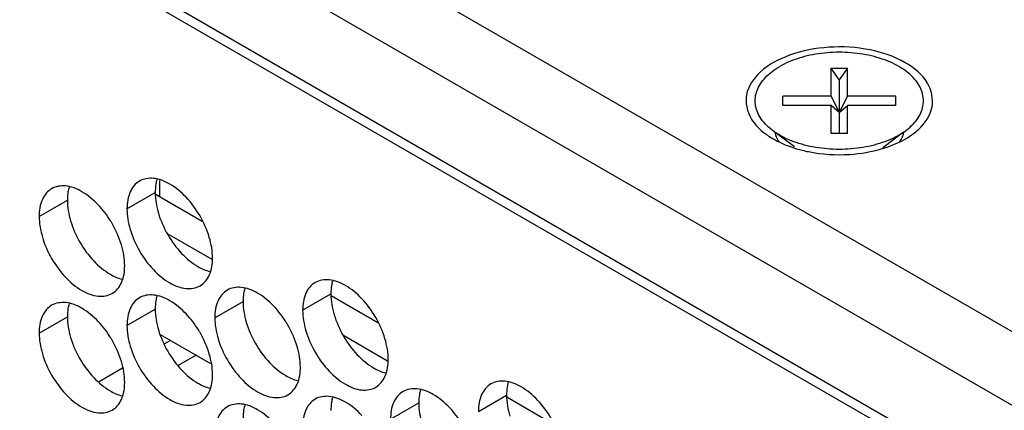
# Model space of a CAD drawing. Header units: inches. Extents: x 0 to 34, y 0 to 22.
# Tile 79 of 118: x 16.109 to 16.491, y 15.252 to 15.403. Entities that reach past the tile are written whole.
import ezdxf

# ---------------------------------------------------------------- set-up
doc = ezdxf.new("R2010")
doc.units = ezdxf.units.IN
doc.header["$LTSCALE"] = 1.87
doc.header["$MEASUREMENT"] = 0
doc.layers.get('0').update_dxf_attribs({"linetype": 'CONTINUOUS'})
doc.layers.add('5_ALL_CURVES', color=7, linetype='CONTINUOUS')

msp = doc.modelspace()

# ---------------------------------------------------------------- linework, layer by layer
at = {"color": 3, "linetype": 'CONTINUOUS'}
for p, q in [((16.93389, 15.02819), (13.81201, 16.83072)), ((16.6852, 15.1432), (13.79964, 16.80929)), ((13.79964, 16.77663), (16.66296, 15.12338)), ((16.16165, 15.33548), (16.17983, 15.32499)), ((16.22989, 15.29609), (16.24807, 15.28559)), ((16.29812, 15.25669), (16.3163, 15.24619))]:
    msp.add_line(p, q, dxfattribs=at)
at = {"color": 7, "linetype": 'CONTINUOUS'}
for p, q in [((13.81201, 16.7654), (16.66253, 15.11955)), ((16.42724, 15.37991), (16.42407, 15.3844)), ((16.42407, 15.37359), (16.42407, 15.3844)), ((16.42407, 15.3844), (16.43042, 15.3844)), ((16.43042, 15.3844), (16.42724, 15.37991)), ((16.43042, 15.37359), (16.43042, 15.3844)), ((16.42724, 15.37991), (16.42724, 15.35911)), ((16.40534, 15.36992), (16.40534, 15.37359)), ((16.42407, 15.37359), (16.40534, 15.37359)), ((16.42407, 15.37359), (16.42724, 15.36726)), ((16.43042, 15.37359), (16.42724, 15.36726)), ((16.44914, 15.37359), (16.43042, 15.37359)), ((16.44914, 15.36992), (16.44914, 15.37359)), ((16.42407, 15.36992), (16.40534, 15.36992)), ((16.42724, 15.36726), (16.42407, 15.36992)), ((16.42407, 15.35911), (16.42407, 15.36992)), ((16.42724, 15.36726), (16.43042, 15.36992)), ((16.43042, 15.35911), (16.43042, 15.36992)), ((16.44914, 15.36992), (16.43042, 15.36992)), ((16.40233, 15.35951), (16.40978, 15.35399)), ((16.43042, 15.35911), (16.42407, 15.35911)), ((16.45216, 15.35951), (16.4441, 15.35354)), ((16.45036, 15.35841), (16.45303, 15.36015)), ((16.44449, 15.35383), (16.44449, 15.35362)), ((16.15059, 15.32982), (16.16155, 15.33614)), ((16.11647, 15.32686), (16.12743, 15.33319)), ((16.16624, 15.32018), (16.18356, 15.31018)), ((16.21882, 15.29042), (16.22978, 15.29675)), ((16.18471, 15.28746), (16.19567, 15.29379)), ((16.15059, 15.2845), (16.16155, 15.29083)), ((16.11647, 15.28154), (16.12743, 15.28787)), ((16.18315, 15.26959), (16.16364, 15.28086)), ((16.23447, 15.28078), (16.2518, 15.27078)), ((16.16752, 15.27862), (16.16519, 15.27728)), ((16.17741, 15.2729), (16.17052, 15.26892)), ((16.14885, 15.26784), (16.13973, 15.26258)), ((16.25294, 15.24806), (16.2639, 15.25439)), ((16.28706, 15.25102), (16.29802, 15.25735))]:
    msp.add_line(p, q, dxfattribs=at)
at = {"color": 3, "linetype": 'CONTINUOUS'}
for points, knots in [([(16.45288, 15.38655), (16.44868, 15.38897), (16.43881, 15.39228), (16.42333, 15.39323), (16.41285, 15.39122), (16.40796, 15.38947)], [0, 0, 0, 0, 0.314995, 0.663243, 1, 1, 1, 1]), ([(16.45794, 15.36062), (16.46051, 15.36301), (16.46465, 15.36881), (16.46211, 15.38007), (16.45624, 15.38461), (16.45288, 15.38655)], [0, 0, 0, 0, 0.327742, 0.628393, 1, 1, 1, 1]), ([(16.39655, 15.38289), (16.39398, 15.38049), (16.38984, 15.37469), (16.39143, 15.36762), (16.39303, 15.36484)], [0, 0, 0, 0, 0.521556, 1, 1, 1, 1]), ([(16.41059, 15.35316), (16.41213, 15.3527), (16.41895, 15.35103), (16.43024, 15.35034), (16.43982, 15.35195), (16.44392, 15.35318)], [0, 0, 0, 0, 0.142299, 0.619678, 1, 1, 1, 1]), ([(16.16281, 15.32807), (16.16368, 15.32516), (16.16613, 15.3196), (16.16973, 15.31469), (16.17181, 15.31249)], [0, 0, 0, 0, 0.499997, 1, 1, 1, 1]), ([(16.1287, 15.32511), (16.12956, 15.32221), (16.13201, 15.31665), (16.13561, 15.31173), (16.13769, 15.30954)], [0, 0, 0, 0, 0.499997, 1, 1, 1, 1]), ([(16.17181, 15.31249), (16.17369, 15.31051), (16.17709, 15.30766), (16.18118, 15.30581), (16.18282, 15.30543)], [0, 0, 0, 0, 0.619597, 1, 1, 1, 1]), ([(16.13769, 15.30954), (16.13957, 15.30755), (16.14297, 15.3047), (16.14706, 15.30285), (16.1487, 15.30247)], [0, 0, 0, 0, 0.619597, 1, 1, 1, 1]), ([(16.23105, 15.28867), (16.23191, 15.28577), (16.23437, 15.28021), (16.23796, 15.27529), (16.24004, 15.2731)], [0, 0, 0, 0, 0.499997, 1, 1, 1, 1]), ([(16.19693, 15.28571), (16.1978, 15.28281), (16.20025, 15.27725), (16.20384, 15.27233), (16.20592, 15.27014)], [0, 0, 0, 0, 0.499997, 1, 1, 1, 1]), ([(16.16281, 15.28276), (16.16368, 15.27985), (16.16613, 15.27429), (16.16973, 15.26938), (16.17181, 15.26718)], [0, 0, 0, 0, 0.499997, 1, 1, 1, 1]), ([(16.1287, 15.2798), (16.12956, 15.27689), (16.13201, 15.27133), (16.13561, 15.26642), (16.13769, 15.26422)], [0, 0, 0, 0, 0.499997, 1, 1, 1, 1]), ([(16.20592, 15.27014), (16.2078, 15.26816), (16.21121, 15.2653), (16.21529, 15.26345), (16.21693, 15.26307)], [0, 0, 0, 0, 0.619597, 1, 1, 1, 1]), ([(16.24004, 15.2731), (16.24192, 15.27111), (16.24532, 15.26826), (16.24941, 15.26641), (16.25105, 15.26603)], [0, 0, 0, 0, 0.619597, 1, 1, 1, 1]), ([(16.17181, 15.26718), (16.17369, 15.2652), (16.17709, 15.26234), (16.18118, 15.2605), (16.18282, 15.26011)], [0, 0, 0, 0, 0.619597, 1, 1, 1, 1]), ([(16.13769, 15.26422), (16.13957, 15.26224), (16.14297, 15.25939), (16.14706, 15.25754), (16.1487, 15.25715)], [0, 0, 0, 0, 0.619597, 1, 1, 1, 1])]:
    msp.add_open_spline(points, degree=3, knots=knots, dxfattribs=at)
for points in [[(16.40796, 15.38947), (16.40381, 15.38799), (16.39984, 15.38596), (16.39655, 15.38289)], [(16.39303, 15.36484), (16.39439, 15.36247), (16.39635, 15.36054), (16.39854, 15.35894)], [(16.39854, 15.35894), (16.3989, 15.35868), (16.39926, 15.35843), (16.39962, 15.35818)], [(16.39962, 15.35818), (16.40028, 15.35775), (16.40094, 15.35734), (16.40161, 15.35695)], [(16.44653, 15.35403), (16.44985, 15.35522), (16.45304, 15.35675), (16.45588, 15.35889)], [(16.45588, 15.35889), (16.45659, 15.35943), (16.45728, 15.36), (16.45794, 15.36062)], [(16.40161, 15.35695), (16.40358, 15.35582), (16.40565, 15.35487), (16.40779, 15.35408)], [(16.40779, 15.35408), (16.40871, 15.35375), (16.40965, 15.35344), (16.41059, 15.35316)], [(16.44392, 15.35318), (16.4448, 15.35344), (16.44567, 15.35372), (16.44653, 15.35403)], [(16.12808, 15.33818), (16.12791, 15.33759), (16.12777, 15.337), (16.12767, 15.33639)], [(16.16179, 15.33935), (16.16162, 15.33829), (16.16155, 15.33721), (16.16155, 15.33614)], [(16.1622, 15.34113), (16.16202, 15.34055), (16.16189, 15.33995), (16.16179, 15.33935)], [(16.12767, 15.33639), (16.1275, 15.33533), (16.12743, 15.33425), (16.12743, 15.33319)], [(16.16155, 15.33614), (16.16155, 15.33342), (16.16203, 15.33069), (16.16281, 15.32807)], [(16.12743, 15.33319), (16.12743, 15.33046), (16.12792, 15.32774), (16.1287, 15.32511)], [(16.23003, 15.29995), (16.22985, 15.29889), (16.22978, 15.29781), (16.22978, 15.29675)], [(16.23044, 15.30174), (16.23026, 15.30115), (16.23013, 15.30055), (16.23003, 15.29995)], [(16.19591, 15.29699), (16.19573, 15.29593), (16.19567, 15.29485), (16.19567, 15.29379)], [(16.19632, 15.29878), (16.19614, 15.29819), (16.19601, 15.2976), (16.19591, 15.29699)], [(16.22978, 15.29675), (16.22978, 15.29402), (16.23027, 15.2913), (16.23105, 15.28867)], [(16.12808, 15.29286), (16.12791, 15.29228), (16.12777, 15.29168), (16.12767, 15.29108)], [(16.16179, 15.29404), (16.16162, 15.29298), (16.16155, 15.2919), (16.16155, 15.29083)], [(16.1622, 15.29582), (16.16202, 15.29524), (16.16189, 15.29464), (16.16179, 15.29404)], [(16.19567, 15.29379), (16.19567, 15.29106), (16.19615, 15.28834), (16.19693, 15.28571)], [(16.12767, 15.29108), (16.1275, 15.29002), (16.12743, 15.28894), (16.12743, 15.28787)], [(16.16155, 15.29083), (16.16155, 15.28811), (16.16203, 15.28538), (16.16281, 15.28276)], [(16.12743, 15.28787), (16.12743, 15.28515), (16.12792, 15.28242), (16.1287, 15.2798)], [(16.29867, 15.26234), (16.2985, 15.26175), (16.29836, 15.26116), (16.29826, 15.26055)], [(16.26455, 15.25938), (16.26438, 15.25879), (16.26424, 15.2582), (16.26415, 15.2576)], [(16.29826, 15.26055), (16.29809, 15.25949), (16.29802, 15.25841), (16.29802, 15.25735)], [(16.23003, 15.25464), (16.22985, 15.25358), (16.22978, 15.2525), (16.22978, 15.25143)], [(16.23044, 15.25642), (16.23026, 15.25584), (16.23013, 15.25524), (16.23003, 15.25464)], [(16.26415, 15.2576), (16.26397, 15.25653), (16.2639, 15.25546), (16.2639, 15.25439)], [(16.2639, 15.25439), (16.2639, 15.25167), (16.26439, 15.24894), (16.26517, 15.24632)], [(16.29802, 15.25735), (16.29802, 15.25462), (16.29851, 15.2519), (16.29929, 15.24927)], [(16.19591, 15.25168), (16.19573, 15.25062), (16.19567, 15.24954), (16.19567, 15.24847)], [(16.19632, 15.25346), (16.19614, 15.25288), (16.19601, 15.25228), (16.19591, 15.25168)]]:
    msp.add_open_spline(points, degree=3, dxfattribs=at)
at = {"color": 7, "linetype": 'CONTINUOUS'}
for points, knots in [([(16.45918, 15.36774), (16.45951, 15.3686), (16.45996, 15.37037), (16.45996, 15.37313), (16.45927, 15.37585), (16.45791, 15.37847), (16.45594, 15.38093), (16.45339, 15.38319), (16.45032, 15.38521), (16.44679, 15.38696), (16.44287, 15.3884), (16.43863, 15.38951), (16.43417, 15.39026), (16.42957, 15.39064), (16.42492, 15.39064), (16.42032, 15.39026), (16.41586, 15.38951), (16.41162, 15.3884), (16.4077, 15.38696), (16.40527, 15.38575), (16.40413, 15.3851)], [0, 0, 0, 0, 0.039636, 0.078494, 0.11813, 0.159957, 0.205023, 0.253935, 0.306894, 0.363765, 0.424152, 0.487461, 0.552955, 0.619798, 0.687096, 0.753939, 0.819433, 0.882742, 0.943129, 1, 1, 1, 1]), ([(16.3953, 15.36774), (16.39498, 15.3686), (16.39453, 15.37037), (16.39453, 15.37313), (16.39522, 15.37585), (16.39657, 15.37847), (16.39855, 15.38093), (16.4011, 15.38319), (16.40307, 15.38449), (16.40413, 15.3851)], [0, 0, 0, 0, 0.129153, 0.255768, 0.384921, 0.521214, 0.668058, 0.827436, 1, 1, 1, 1]), ([(16.40146, 15.36015), (16.40133, 15.36025), (16.4003, 15.36103), (16.39855, 15.36258), (16.39657, 15.36504), (16.39564, 15.36683), (16.3953, 15.36774)], [0, 0, 0, 0, 0.048768, 0.391367, 0.707024, 1, 1, 1, 1]), ([(16.45303, 15.36015), (16.45316, 15.36025), (16.45419, 15.36103), (16.45594, 15.36258), (16.45791, 15.36504), (16.45884, 15.36683), (16.45918, 15.36774)], [0, 0, 0, 0, 0.048701, 0.391324, 0.707004, 1, 1, 1, 1]), ([(16.40766, 15.35664), (16.40645, 15.35716), (16.40431, 15.35822), (16.40232, 15.35952), (16.40146, 15.36015)], [0, 0, 0, 0, 0.552858, 1, 1, 1, 1]), ([(16.45036, 15.35841), (16.44922, 15.35775), (16.44679, 15.35654), (16.44287, 15.3551), (16.43863, 15.35399), (16.43417, 15.35324), (16.42957, 15.35286), (16.42492, 15.35286), (16.42032, 15.35324), (16.41586, 15.35399), (16.41162, 15.3551), (16.40894, 15.35609), (16.40766, 15.35664)], [0, 0, 0, 0, 0.089387, 0.1843, 0.283806, 0.386746, 0.491805, 0.597582, 0.702641, 0.805581, 0.905087, 1, 1, 1, 1]), ([(16.45059, 15.35569), (16.45106, 15.35633), (16.4517, 15.35744), (16.4521, 15.35869), (16.45221, 15.35919)], [0, 0, 0, 0, 0.613516, 1, 1, 1, 1]), ([(16.13945, 15.33132), (16.13757, 15.3333), (16.13372, 15.33653), (16.129, 15.33846), (16.12673, 15.33866)], [0, 0, 0, 0, 0.548282, 1, 1, 1, 1]), ([(16.15545, 15.34057), (16.15387, 15.33966), (16.15113, 15.33623), (16.15059, 15.33206), (16.15059, 15.32982)], [0, 0, 0, 0, 0.44922, 1, 1, 1, 1]), ([(16.17356, 15.33428), (16.17169, 15.33626), (16.16784, 15.33948), (16.16312, 15.34142), (16.16085, 15.34162)], [0, 0, 0, 0, 0.548282, 1, 1, 1, 1]), ([(16.12134, 15.33761), (16.11975, 15.3367), (16.11702, 15.33327), (16.11647, 15.3291), (16.11647, 15.32686)], [0, 0, 0, 0, 0.44922, 1, 1, 1, 1]), ([(16.18256, 15.3187), (16.18169, 15.32161), (16.17924, 15.32717), (16.17565, 15.33208), (16.17356, 15.33428)], [0, 0, 0, 0, 0.499997, 1, 1, 1, 1]), ([(16.14844, 15.31574), (16.14758, 15.31865), (16.14619, 15.3218), (16.14443, 15.32474), (16.14422, 15.32508)], [0, 0, 0, 0, 0.882712, 1, 1, 1, 1]), ([(16.15185, 15.32174), (16.15272, 15.31884), (16.15517, 15.31328), (16.16039, 15.30614), (16.16657, 15.30096), (16.17303, 15.2983), (16.17737, 15.29895), (16.17896, 15.29987)], [0, 0, 0, 0, 0.235115, 0.470233, 0.682481, 0.857347, 1, 1, 1, 1]), ([(16.11774, 15.31878), (16.1186, 15.31588), (16.12105, 15.31032), (16.12627, 15.30319), (16.13245, 15.298), (16.13891, 15.29535), (16.14325, 15.296), (16.14484, 15.29691)], [0, 0, 0, 0, 0.235115, 0.470233, 0.682481, 0.857347, 1, 1, 1, 1]), ([(16.14484, 15.29691), (16.14643, 15.29783), (16.14844, 15.30036), (16.14927, 15.30329), (16.14946, 15.30446)], [0, 0, 0, 0, 0.608607, 1, 1, 1, 1]), ([(16.17896, 15.29987), (16.18054, 15.30079), (16.18256, 15.30331), (16.18339, 15.30625), (16.18358, 15.30742)], [0, 0, 0, 0, 0.608607, 1, 1, 1, 1]), ([(16.22369, 15.30117), (16.2221, 15.30026), (16.21937, 15.29683), (16.21882, 15.29266), (16.21882, 15.29042)], [0, 0, 0, 0, 0.44922, 1, 1, 1, 1]), ([(16.2418, 15.29488), (16.23992, 15.29686), (16.23608, 15.30008), (16.23136, 15.30202), (16.22908, 15.30222)], [0, 0, 0, 0, 0.548282, 1, 1, 1, 1]), ([(16.17356, 15.28896), (16.17169, 15.29094), (16.16784, 15.29417), (16.16312, 15.29611), (16.16085, 15.2963)], [0, 0, 0, 0, 0.548282, 1, 1, 1, 1]), ([(16.18957, 15.29822), (16.18799, 15.2973), (16.18525, 15.29387), (16.18471, 15.2897), (16.18471, 15.28746)], [0, 0, 0, 0, 0.44922, 1, 1, 1, 1]), ([(16.20768, 15.29192), (16.2058, 15.2939), (16.20196, 15.29713), (16.19724, 15.29907), (16.19496, 15.29926)], [0, 0, 0, 0, 0.548282, 1, 1, 1, 1]), ([(16.12134, 15.2923), (16.11975, 15.29138), (16.11702, 15.28796), (16.11647, 15.28379), (16.11647, 15.28154)], [0, 0, 0, 0, 0.44922, 1, 1, 1, 1]), ([(16.13945, 15.286), (16.13757, 15.28799), (16.13372, 15.29121), (16.129, 15.29315), (16.12673, 15.29335)], [0, 0, 0, 0, 0.548282, 1, 1, 1, 1]), ([(16.15545, 15.29526), (16.15387, 15.29434), (16.15113, 15.29092), (16.15059, 15.28675), (16.15059, 15.2845)], [0, 0, 0, 0, 0.44922, 1, 1, 1, 1]), ([(16.25079, 15.2793), (16.24993, 15.28221), (16.24748, 15.28777), (16.24388, 15.29268), (16.2418, 15.29488)], [0, 0, 0, 0, 0.499997, 1, 1, 1, 1]), ([(16.21668, 15.27634), (16.21581, 15.27925), (16.21442, 15.2824), (16.21267, 15.28534), (16.21246, 15.28568)], [0, 0, 0, 0, 0.882712, 1, 1, 1, 1]), ([(16.18256, 15.27339), (16.18169, 15.27629), (16.1803, 15.27944), (16.17855, 15.28238), (16.17834, 15.28272)], [0, 0, 0, 0, 0.882712, 1, 1, 1, 1]), ([(16.22009, 15.28234), (16.22095, 15.27944), (16.22341, 15.27388), (16.22862, 15.26674), (16.23481, 15.26156), (16.24127, 15.25891), (16.2456, 15.25956), (16.24719, 15.26047)], [0, 0, 0, 0, 0.235115, 0.470233, 0.682481, 0.857347, 1, 1, 1, 1]), ([(16.14844, 15.27043), (16.14758, 15.27333), (16.14619, 15.27648), (16.14443, 15.27943), (16.14422, 15.27977)], [0, 0, 0, 0, 0.882712, 1, 1, 1, 1]), ([(16.18597, 15.27939), (16.18684, 15.27648), (16.18929, 15.27092), (16.19451, 15.26379), (16.20069, 15.2586), (16.20715, 15.25595), (16.21149, 15.2566), (16.21307, 15.25751)], [0, 0, 0, 0, 0.235115, 0.470233, 0.682481, 0.857347, 1, 1, 1, 1]), ([(16.11774, 15.27347), (16.1186, 15.27056), (16.12105, 15.265), (16.12627, 15.25787), (16.13245, 15.25269), (16.13891, 15.25003), (16.14325, 15.25068), (16.14484, 15.2516)], [0, 0, 0, 0, 0.235115, 0.470233, 0.682481, 0.857347, 1, 1, 1, 1]), ([(16.15185, 15.27643), (16.15272, 15.27352), (16.15517, 15.26796), (16.16039, 15.26083), (16.16657, 15.25564), (16.17303, 15.25299), (16.17737, 15.25364), (16.17896, 15.25456)], [0, 0, 0, 0, 0.235115, 0.470233, 0.682481, 0.857347, 1, 1, 1, 1]), ([(16.24719, 15.26047), (16.24878, 15.26139), (16.2508, 15.26392), (16.25162, 15.26685), (16.25182, 15.26802)], [0, 0, 0, 0, 0.608607, 1, 1, 1, 1]), ([(16.17896, 15.25456), (16.18054, 15.25547), (16.18256, 15.258), (16.18339, 15.26094), (16.18358, 15.26211)], [0, 0, 0, 0, 0.608607, 1, 1, 1, 1]), ([(16.21307, 15.25751), (16.21466, 15.25843), (16.21668, 15.26096), (16.2175, 15.26389), (16.2177, 15.26506)], [0, 0, 0, 0, 0.608607, 1, 1, 1, 1]), ([(16.29193, 15.26178), (16.29034, 15.26086), (16.28761, 15.25743), (16.28706, 15.25326), (16.28706, 15.25102)], [0, 0, 0, 0, 0.44922, 1, 1, 1, 1]), ([(16.31004, 15.25548), (16.30816, 15.25746), (16.30431, 15.26069), (16.29959, 15.26263), (16.29732, 15.26282)], [0, 0, 0, 0, 0.548282, 1, 1, 1, 1]), ([(16.14484, 15.2516), (16.14643, 15.25251), (16.14844, 15.25504), (16.14927, 15.25798), (16.14946, 15.25915)], [0, 0, 0, 0, 0.608607, 1, 1, 1, 1]), ([(16.25781, 15.25882), (16.25622, 15.2579), (16.25349, 15.25447), (16.25294, 15.2503), (16.25294, 15.24806)], [0, 0, 0, 0, 0.44922, 1, 1, 1, 1]), ([(16.27592, 15.25252), (16.27404, 15.2545), (16.27019, 15.25773), (16.26547, 15.25967), (16.2632, 15.25986)], [0, 0, 0, 0, 0.548282, 1, 1, 1, 1]), ([(16.22369, 15.25586), (16.2221, 15.25494), (16.21937, 15.25152), (16.21882, 15.24735), (16.21882, 15.2451)], [0, 0, 0, 0, 0.44922, 1, 1, 1, 1]), ([(16.2418, 15.24956), (16.23992, 15.25155), (16.23608, 15.25477), (16.23136, 15.25671), (16.22908, 15.25691)], [0, 0, 0, 0, 0.548282, 1, 1, 1, 1]), ([(16.31903, 15.2399), (16.31817, 15.24281), (16.31571, 15.24837), (16.31212, 15.25328), (16.31004, 15.25548)], [0, 0, 0, 0, 0.499997, 1, 1, 1, 1]), ([(16.18957, 15.2529), (16.18799, 15.25199), (16.18525, 15.24856), (16.18471, 15.24439), (16.18471, 15.24214)], [0, 0, 0, 0, 0.44922, 1, 1, 1, 1]), ([(16.20768, 15.24661), (16.2058, 15.24859), (16.20196, 15.25181), (16.19724, 15.25375), (16.19496, 15.25395)], [0, 0, 0, 0, 0.548282, 1, 1, 1, 1])]:
    msp.add_open_spline(points, degree=3, knots=knots, dxfattribs=at)
for points in [[(16.40221, 15.35948), (16.40233, 15.35888), (16.4025, 15.3583), (16.40273, 15.35775)], [(16.40273, 15.35775), (16.40303, 15.35703), (16.40342, 15.35636), (16.40388, 15.35573)], [(16.45221, 15.35919), (16.45226, 15.35937), (16.45229, 15.35955), (16.45232, 15.35973)], [(16.12673, 15.33866), (16.12487, 15.33882), (16.12293, 15.33853), (16.12134, 15.33761)], [(16.16085, 15.34162), (16.15899, 15.34178), (16.15704, 15.34149), (16.15545, 15.34057)], [(16.14422, 15.32508), (16.14284, 15.32731), (16.14125, 15.32941), (16.13945, 15.33132)], [(16.11647, 15.32686), (16.11647, 15.32413), (16.11696, 15.32141), (16.11774, 15.31878)], [(16.15059, 15.32982), (16.15059, 15.32709), (16.15107, 15.32437), (16.15185, 15.32174)], [(16.1497, 15.30767), (16.1497, 15.31039), (16.14922, 15.31312), (16.14844, 15.31574)], [(16.18382, 15.31063), (16.18382, 15.31335), (16.18334, 15.31608), (16.18256, 15.3187)], [(16.14946, 15.30446), (16.14964, 15.30552), (16.1497, 15.3066), (16.1497, 15.30767)], [(16.18358, 15.30742), (16.18375, 15.30848), (16.18382, 15.30956), (16.18382, 15.31063)], [(16.22908, 15.30222), (16.22723, 15.30238), (16.22528, 15.30209), (16.22369, 15.30117)], [(16.16085, 15.2963), (16.15899, 15.29647), (16.15704, 15.29617), (16.15545, 15.29526)], [(16.19496, 15.29926), (16.19311, 15.29942), (16.19116, 15.29913), (16.18957, 15.29822)], [(16.12673, 15.29335), (16.12487, 15.29351), (16.12293, 15.29322), (16.12134, 15.2923)], [(16.17834, 15.28272), (16.17696, 15.28496), (16.17537, 15.28706), (16.17356, 15.28896)], [(16.21246, 15.28568), (16.21108, 15.28791), (16.20949, 15.29002), (16.20768, 15.29192)], [(16.21882, 15.29042), (16.21882, 15.28769), (16.21931, 15.28497), (16.22009, 15.28234)], [(16.14422, 15.27977), (16.14284, 15.282), (16.14125, 15.2841), (16.13945, 15.286)], [(16.18471, 15.28746), (16.18471, 15.28474), (16.18519, 15.28201), (16.18597, 15.27939)], [(16.11647, 15.28154), (16.11647, 15.27882), (16.11696, 15.27609), (16.11774, 15.27347)], [(16.15059, 15.2845), (16.15059, 15.28178), (16.15107, 15.27905), (16.15185, 15.27643)], [(16.25206, 15.27123), (16.25206, 15.27395), (16.25157, 15.27668), (16.25079, 15.2793)], [(16.18382, 15.26531), (16.18382, 15.26804), (16.18334, 15.27076), (16.18256, 15.27339)], [(16.21794, 15.26827), (16.21794, 15.27099), (16.21746, 15.27372), (16.21668, 15.27634)], [(16.1497, 15.26235), (16.1497, 15.26508), (16.14922, 15.2678), (16.14844, 15.27043)], [(16.25182, 15.26802), (16.25199, 15.26908), (16.25206, 15.27016), (16.25206, 15.27123)], [(16.2177, 15.26506), (16.21787, 15.26612), (16.21794, 15.2672), (16.21794, 15.26827)], [(16.14946, 15.25915), (16.14964, 15.26021), (16.1497, 15.26129), (16.1497, 15.26235)], [(16.18358, 15.26211), (16.18375, 15.26317), (16.18382, 15.26425), (16.18382, 15.26531)], [(16.29732, 15.26282), (16.29546, 15.26298), (16.29351, 15.26269), (16.29193, 15.26178)], [(16.2632, 15.25986), (16.26135, 15.26002), (16.2594, 15.25973), (16.25781, 15.25882)], [(16.19496, 15.25395), (16.19311, 15.25411), (16.19116, 15.25382), (16.18957, 15.2529)], [(16.22908, 15.25691), (16.22723, 15.25707), (16.22528, 15.25678), (16.22369, 15.25586)], [(16.28069, 15.24628), (16.27931, 15.24852), (16.27772, 15.25062), (16.27592, 15.25252)]]:
    msp.add_open_spline(points, degree=3, dxfattribs=at)
at = {"layer": '5_ALL_CURVES', "color": 40, "linetype": 'CONTINUOUS'}
for p, q in [((16.16332, 15.33452), (16.16332, 15.34076)), ((16.16165, 15.33548), (16.16332, 15.33452)), ((16.29812, 15.25669), (16.3163, 15.24619))]:
    msp.add_line(p, q, dxfattribs=at)

doc.saveas('drawing.dxf')
